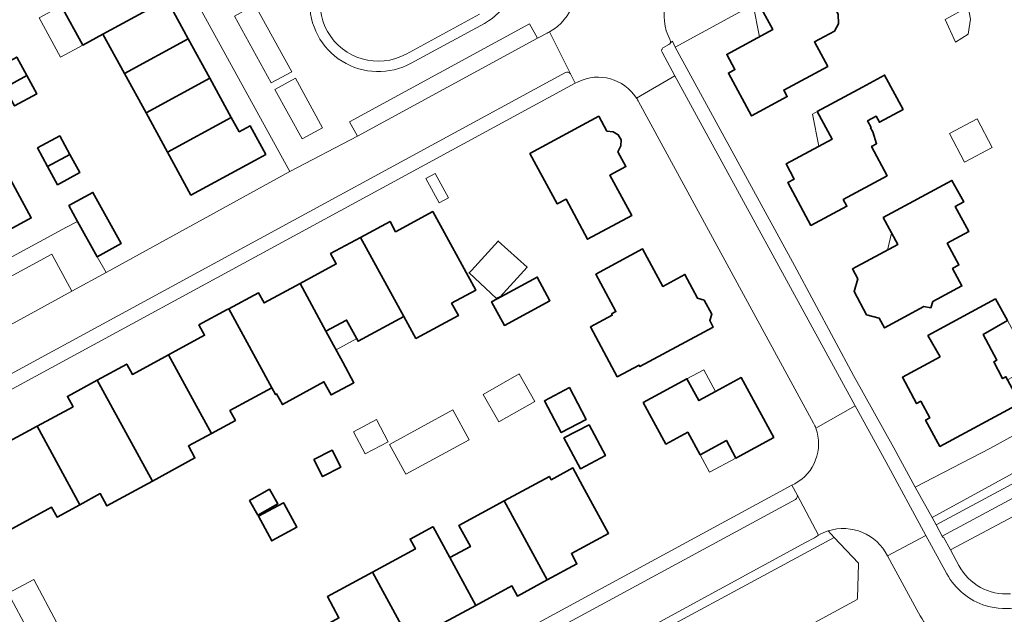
# Model space of a CAD drawing. Extents: x 147051 to 149075, y 463071 to 465537.
# Tile 66 of 229: x 148149 to 148268, y 463814 to 463885. Entities that reach past the tile are written whole.
import ezdxf

# ---------------------------------------------------------------- set-up
doc = ezdxf.new("R2010")
doc.units = 0
doc.header["$LTSCALE"] = 0.5
for name, color, linetype, lineweight in [('B-PV-GR-BEPLANTING_CULTUUR_BOSPLANTSOEN-GV', 252, 'CONTINUOUS', 18), ('B-PV-GR-BEPLANTING_CULTUUR_HEESTERS-GV', 252, 'CONTINUOUS', 18), ('B-PV-OG-BEBOUWING-GV', 6, 'CONTINUOUS', 35), ('B-PV-OG-BEBOUWING_LUIFEL-GV', 6, 'CONTINUOUS', 18), ('B-PV-OG-TERREIN_BEGROEID-GV', 252, 'CONTINUOUS', 18), ('B-PV-OG-TERREIN_ERF-GV', 252, 'CONTINUOUS', 18), ('B-PV-VH-GESLOTENVERHARDING_ASFALT-GV', 252, 'CONTINUOUS', 18), ('B-PV-VH-OPENVERHARDING-GV', 252, 'CONTINUOUS', 18), ('B-PV-VH-OPENVERHARDING_BETONSTRAATSTEEN-GV', 252, 'CONTINUOUS', 18), ('B-PV-VH-OPENVERHARDING_SIERBESTRATING-GV', 252, 'CONTINUOUS', 18), ('B-PV-VH-OPENVERHARDING_TEGEL-GV', 252, 'CONTINUOUS', 18)]:
    doc.layers.add(name, color=color, linetype=linetype, lineweight=lineweight)

msp = doc.modelspace()

# ---------------------------------------------------------------- linework, layer by layer
at = {"layer": 'B-PV-GR-BEPLANTING_CULTUUR_BOSPLANTSOEN-GV', "flags": 128}
msp.add_lwpolyline([(148227.093, 463803.198), (148249.995, 463815.629), (148250, 463815.815), (148250.125, 463819.854), (148250.129, 463820.008), (148247.212, 463823.1), (148217.535, 463807.026)], dxfattribs=at)
at = {"layer": 'B-PV-GR-BEPLANTING_CULTUUR_HEESTERS-GV'}
for points in [[(148229.865, 463891.109, 0.4100789), (148227.501, 463882.906)], [(148227.501, 463882.906, -0.2168832), (148227.519, 463882.574)]]:
    msp.add_lwpolyline(points, format="xyb", dxfattribs=at)
at = {"layer": 'B-PV-GR-BEPLANTING_CULTUUR_HEESTERS-GV', "flags": 128}
for points in [[(148177.575, 463887.156), (148175.112, 463885.802), (148179.536, 463877.758), (148182.001, 463879.113)], [(148183.237, 463871.03), (148185.705, 463872.382), (148182.435, 463878.325), (148179.97, 463876.97)], [(148308.302, 463854.689), (148307.183, 463856.754), (148277.03, 463839.904), (148271.899, 463837.059), (148266.022, 463833.835), (148256.965, 463829.154), (148258.987, 463825.468), (148313.886, 463855.569), (148312.997, 463857.237)]]:
    msp.add_lwpolyline(points, close=True, dxfattribs=at)
for points in [[(148228.109, 463882.076), (148238.046, 463887.49)], [(148227.519, 463882.574), (148227.783, 463882.798)], [(148227.783, 463882.798), (148228.109, 463882.076)]]:
    msp.add_lwpolyline(points, dxfattribs=at)
at = {"layer": 'B-PV-OG-BEBOUWING-GV', "flags": 128}
for points in [[(148238.046, 463887.49), (148239.819, 463884.178), (148234.3, 463881.191), (148235.282, 463879.371), (148234.491, 463878.944), (148237.277, 463873.793), (148241.578, 463876.113), (148241.154, 463876.901), (148246.43, 463879.745), (148244.833, 463882.701), (148247.24, 463884.002), (148247.745, 463884.877), (148247.681, 463886.048), (148246.83, 463887.622), (148249.363, 463888.992), (148249.539, 463888.666), (148249.821, 463888.818), (148249.645, 463889.144), (148251.028, 463889.892), (148249.445, 463892.82), (148248.062, 463892.072), (148247.714, 463892.716)], [(148154.289, 463887.035), (148156.867, 463882.311), (148159.307, 463883.643), (148166.975, 463887.829), (148164.403, 463892.541)], [(148159.307, 463883.643), (148161.894, 463878.904), (148169.562, 463883.089), (148166.975, 463887.829)], [(148161.894, 463878.904), (148164.481, 463874.164), (148172.15, 463878.349), (148169.562, 463883.089)], [(148150.152, 463878.645), (148148.938, 463880.868), (148146.27, 463879.415), (148147.486, 463877.19)], [(148147.486, 463877.19), (148148.682, 463875), (148151.35, 463876.452), (148150.152, 463878.645)], [(148251.216, 463873.221), (148252.254, 463873.782), (148252.658, 463873.034), (148255.499, 463874.57), (148253.265, 463878.705), (148250.606, 463877.25), (148245.185, 463874.321), (148246.971, 463871.018), (148241.428, 463868.022), (148242.416, 463866.203), (148241.625, 463865.773), (148244.42, 463860.621), (148248.739, 463862.937), (148248.311, 463863.728), (148253.578, 463866.59), (148251.7, 463870.127), (148252.319, 463870.455), (148251.843, 463871.879), (148251.597, 463872.376), (148251.648, 463872.4)], [(148164.481, 463874.164), (148167.058, 463869.442), (148174.733, 463873.616), (148172.15, 463878.349)], [(148175.686, 463871.87), (148174.733, 463873.616), (148167.058, 463869.442), (148169.88, 463864.272), (148177.554, 463868.447), (148178.871, 463869.166), (148177.002, 463872.589)], [(148210.621, 463869.284), (148213.913, 463863.219), (148214.974, 463863.793), (148217.575, 463858.96), (148222.869, 463861.807), (148220.234, 463866.65), (148222.169, 463867.698), (148221.218, 463869.488), (148221.569, 463870.198), (148221.586, 463870.902), (148221.249, 463871.526), (148220.639, 463871.89), (148219.881, 463871.965), (148218.908, 463873.766)], [(148152.652, 463867.709), (148155.319, 463869.164), (148154.107, 463871.393), (148151.436, 463869.944)], [(148145.507, 463858.714), (148150.684, 463861.524), (148146.512, 463869.19), (148141.335, 463866.38)], [(148155.319, 463869.164), (148152.652, 463867.709), (148153.84, 463865.524), (148156.511, 463866.972)], [(148258.008, 463850.87), (148258.844, 463850.718), (148259.082, 463851.455), (148262.565, 463853.353), (148261.444, 463855.451), (148262.211, 463855.863), (148260.797, 463858.483), (148263.381, 463859.88), (148261.755, 463862.886), (148262.782, 463863.442), (148261.369, 463866.033), (148253.105, 463861.558), (148254.849, 463858.322), (148249.406, 463855.387), (148250.042, 463854.218), (148249.602, 463852.694), (148251.111, 463849.886), (148252.626, 463849.451), (148253.274, 463848.291)], [(148156.26, 463861.108), (148158.598, 463856.851), (148161.49, 463858.435), (148158.106, 463864.597), (148155.213, 463863.014)], [(148195.477, 463849.652), (148196.919, 463847.021), (148202.046, 463849.785), (148201.224, 463851.269), (148204.117, 463852.833), (148198.951, 463862.291), (148194.493, 463859.868), (148193.817, 463861.108), (148190.256, 463859.177)], [(148190.256, 463859.177), (148186.67, 463857.233), (148187.342, 463855.996), (148183.005, 463853.645), (148186.117, 463847.912), (148188.587, 463849.244), (148189.983, 463846.69), (148195.477, 463849.652)], [(148206.632, 463851.851), (148207.067, 463852.039), (148210.292, 463855.587), (148206.817, 463858.746), (148203.592, 463855.198), (148203.326, 463854.906)], [(148221.131, 463842.413), (148223.754, 463843.826), (148223.849, 463843.649), (148232.648, 463848.374), (148232.253, 463849.168), (148232.502, 463849.956), (148231.573, 463851.65), (148230.772, 463851.875), (148229.262, 463854.724), (148226.604, 463853.295), (148224.179, 463857.788), (148218.552, 463854.746), (148220.964, 463850.266), (148220.443, 463849.978), (148220.529, 463849.819), (148217.906, 463848.407)], [(148206.697, 463851.79), (148206.029, 463851.426), (148207.561, 463848.59), (148213.046, 463851.571), (148211.509, 463854.413)], [(148174.427, 463850.594), (148179.609, 463841.078), (148180.059, 463840.281), (148180.178, 463840.346), (148180.889, 463839.066), (148185.861, 463841.827), (148186.721, 463840.229), (148189.472, 463841.705), (148188.146, 463844.176), (148186.117, 463847.912), (148183.005, 463853.645), (148178.671, 463851.296), (148177.992, 463852.525)], [(148259.939, 463844.811), (148255.409, 463842.36), (148257.128, 463839.194), (148257.618, 463839.464), (148258.699, 463837.465), (148258.207, 463837.2), (148259.915, 463834.029), (148269.582, 463839.233), (148267.863, 463842.414), (148267.468, 463842.2), (148266.389, 463844.204), (148266.785, 463844.417), (148265.12, 463847.496), (148268.033, 463849.175), (148266.603, 463851.787), (148258.491, 463847.364)], [(148174.427, 463850.594), (148174.249, 463850.498), (148170.848, 463848.655), (148171.522, 463847.419), (148167.193, 463845.068), (148170.31, 463839.338), (148172.349, 463835.593), (148175.226, 463837.166), (148174.577, 463838.352), (148179.609, 463841.078)], [(148170.31, 463839.338), (148167.193, 463845.068), (148162.849, 463842.709), (148162.163, 463843.947), (148158.621, 463842.012), (148165.271, 463829.877), (148170.363, 463832.661), (148169.581, 463834.107), (148172.349, 463835.593)], [(148158.621, 463842.012), (148155.035, 463840.054), (148155.707, 463838.819), (148151.375, 463836.472), (148156.515, 463827.013), (148158.988, 463828.355), (148159.789, 463826.878), (148165.271, 463829.877)], [(148231.088, 463833.026), (148234.247, 463834.753), (148235.385, 463832.643), (148239.955, 463835.125), (148236.047, 463842.31), (148232.949, 463840.633), (148230.942, 463839.547), (148229.517, 463842.172), (148224.252, 463839.315), (148226.976, 463834.314), (148229.602, 463835.744)], [(148215.375, 463841.115), (148212.367, 463839.521), (148214.393, 463835.698), (148217.401, 463837.291)], [(148147.999, 463823.925), (148153.127, 463826.715), (148153.784, 463825.531), (148156.515, 463827.013), (148151.375, 463836.472), (148147.041, 463834.124), (148146.369, 463835.361), (148142.82, 463833.435)], [(148217.739, 463836.653), (148214.731, 463835.06), (148216.699, 463831.344), (148219.707, 463832.937)], [(148184.675, 463832.461), (148185.709, 463830.417), (148187.9, 463831.525), (148186.866, 463833.569)], [(148207.55, 463827.496), (148212.712, 463817.969), (148216.291, 463819.908), (148215.62, 463821.143), (148220.083, 463823.565), (148216.97, 463829.294), (148215.798, 463831.451), (148213.196, 463830.033), (148212.976, 463830.437)], [(148179.324, 463828.889), (148176.931, 463827.529), (148177.929, 463825.773), (148180.322, 463827.133)], [(148179.727, 463822.743), (148182.618, 463824.33), (148181.076, 463827.135), (148181.004, 463827.27), (148178, 463825.648), (148179.605, 463822.676)], [(148204.121, 463814.906), (148208.473, 463817.262), (148209.14, 463816.035), (148212.712, 463817.969), (148207.55, 463827.496), (148202.1, 463824.541), (148203.485, 463821.982), (148201.016, 463820.665)], [(148199.005, 463824.375), (148198.954, 463824.348), (148196.234, 463822.898), (148196.875, 463821.708), (148191.697, 463818.9), (148196.883, 463809.394), (148200.47, 463811.341), (148199.803, 463812.568), (148204.121, 463814.906), (148201.016, 463820.665)], [(148188.32, 463806.352), (148192.657, 463808.697), (148193.322, 463807.462), (148196.883, 463809.394), (148191.697, 463818.9), (148186.284, 463815.964), (148187.671, 463813.414), (148185.198, 463812.072)]]:
    msp.add_lwpolyline(points, close=True, dxfattribs=at)
at = {"layer": 'B-PV-OG-BEBOUWING_LUIFEL-GV', "flags": 128}
for points in [[(148151.625, 463885.585), (148154.199, 463880.855), (148156.867, 463882.311), (148154.289, 463887.035), (148151.787, 463885.673)], [(148238.239, 463883.323), (148239.819, 463884.178), (148238.046, 463887.49), (148237.454, 463887.167)], [(148263.33, 463886.93), (148260.538, 463885.39), (148261.786, 463882.667), (148263.33, 463883.642), (148263.607, 463885.45)], [(148246.971, 463871.018), (148245.185, 463874.321), (148244.624, 463874.018), (148245.353, 463870.143)], [(148264.396, 463873.431), (148261.083, 463871.675), (148262.899, 463868.249), (148266.212, 463870.006)], [(148199.227, 463866.872), (148198.125, 463866.273), (148199.726, 463863.329), (148200.828, 463863.929)], [(148254.115, 463859.685), (148253.622, 463857.661), (148254.849, 463858.322)], [(148187.334, 463845.671), (148189.81, 463847.006), (148188.587, 463849.244), (148186.117, 463847.912)], [(148268.033, 463849.175), (148265.12, 463847.496), (148266.785, 463844.417), (148266.389, 463844.204), (148267.468, 463842.2), (148267.861, 463842.413), (148268.069, 463842.033), (148271.05, 463843.665)], [(148230.942, 463839.547), (148232.957, 463840.638), (148231.532, 463843.265), (148229.517, 463842.172)], [(148209.348, 463842.751), (148205.017, 463840.292), (148206.89, 463836.993), (148211.221, 463839.452)], [(148203.322, 463834.834), (148201.362, 463838.427), (148193.764, 463834.282), (148195.724, 463830.689)], [(148189.414, 463835.789), (148190.845, 463833.127), (148193.6, 463834.607), (148192.17, 463837.269)], [(148234.247, 463834.753), (148231.088, 463833.026), (148232.233, 463830.931), (148235.385, 463832.643)], [(148151.07, 463811.369), (148153.778, 463812.82), (148150.98, 463818.039), (148147.904, 463816.39), (148150.447, 463811.646)]]:
    msp.add_lwpolyline(points, close=True, dxfattribs=at)
at = {"layer": 'B-PV-OG-TERREIN_BEGROEID-GV', "flags": 128}
for points in [[(148258.987, 463825.468), (148259.469, 463824.589), (148273.421, 463832.101), (148314.368, 463854.706), (148313.886, 463855.569)], [(148260.214, 463823.231), (148260.279, 463823.113), (148260.369, 463823.136), (148261.19, 463821.604), (148315.045, 463850.26), (148313.775, 463852.63), (148274.156, 463830.736)]]:
    msp.add_lwpolyline(points, close=True, dxfattribs=at)
for points in [[(148315.045, 463850.26), (148261.19, 463821.604)], [(148217.535, 463807.026), (148247.212, 463823.1)], [(148244.856, 463823.056), (148243.762, 463822.463)], [(148247.212, 463823.1), (148246.492, 463823.871)], [(148246.492, 463823.871), (148247.212, 463823.1)], [(148247.212, 463823.1), (148250.129, 463820.008)], [(148243.762, 463822.463), (148182.418, 463789.049)], [(148257.153, 463814.383), (148253.626, 463820.887)], [(148261.19, 463821.604), (148262.208, 463819.704)], [(148250.125, 463819.854), (148250, 463815.815)], [(148250.129, 463820.008), (148250.125, 463819.854)], [(148249.995, 463815.629), (148227.093, 463803.198)], [(148250, 463815.815), (148249.995, 463815.629)]]:
    msp.add_lwpolyline(points, dxfattribs=at)
at = {"layer": 'B-PV-OG-TERREIN_BEGROEID-GV'}
for points in [[(148253.626, 463820.887, 0.3678379), (148246.492, 463823.871)], [(148245.309, 463823.347, 0.0242161), (148244.856, 463823.056)], [(148246.492, 463823.871, 0.0557171), (148245.309, 463823.347)], [(148262.208, 463819.704, 0.2987117), (148268.404, 463816.315)], [(148259.054, 463811.646, -0.0711708), (148257.153, 463814.383)]]:
    msp.add_lwpolyline(points, format="xyb", dxfattribs=at)
at = {"layer": 'B-PV-OG-TERREIN_ERF-GV', "flags": 128}
for points in [[(148256.965, 463829.154), (148266.022, 463833.835), (148271.899, 463837.059), (148277.03, 463839.904), (148307.183, 463856.754), (148278.358, 463909.974), (148277.915, 463910.791)], [(148107.581, 463826.644), (148126.765, 463837.051), (148125.737, 463838.971), (148122.845, 463837.389), (148119.462, 463843.55), (148122.354, 463845.134), (148123.366, 463843.291), (148124.709, 463844.025), (148154.923, 463860.414), (148156.26, 463861.108), (148155.213, 463863.014), (148158.106, 463864.597), (148161.49, 463858.435), (148158.598, 463856.851), (148159.695, 463854.955), (148181.775, 463867.104), (148162.61, 463901.98)], [(148247.681, 463886.048), (148247.745, 463884.877), (148247.24, 463884.002), (148244.833, 463882.701), (148246.43, 463879.745), (148241.154, 463876.901), (148241.578, 463876.113), (148237.277, 463873.793), (148234.491, 463878.944), (148235.282, 463879.371), (148234.3, 463881.191), (148239.819, 463884.178), (148238.046, 463887.49), (148228.109, 463882.076), (148242.434, 463855.782), (148249.55, 463842.578), (148254.383, 463833.861), (148256.965, 463829.154)], [(148216.428, 463877.91), (148216.075, 463877.718), (148116.461, 463823.59), (148107.366, 463818.675), (148105.001, 463820.218), (148102.182, 463816.248), (148105.813, 463813.297), (148102.82, 463809.407), (148105.355, 463807.456), (148102.801, 463804.137), (148105.222, 463802.273), (148104.9, 463801.854), (148107.049, 463800.2), (148102.264, 463793.982), (148095.254, 463799.377), (148100.447, 463806.126), (148097.426, 463808.452), (148088.76, 463794.555), (148136.956, 463763.585), (148137.645, 463763.142), (148137.821, 463763.371)], [(148244.744, 463836.832), (148223.702, 463875.514)], [(148147.041, 463834.124), (148151.375, 463836.472), (148155.707, 463838.819), (148155.035, 463840.054), (148158.621, 463842.012), (148162.163, 463843.947), (148162.849, 463842.709), (148167.193, 463845.068), (148171.522, 463847.419), (148170.848, 463848.655), (148174.249, 463850.498), (148174.427, 463850.594), (148177.992, 463852.525), (148178.671, 463851.296), (148183.005, 463853.645), (148187.342, 463855.996), (148186.67, 463857.233), (148190.256, 463859.177), (148193.817, 463861.108), (148194.493, 463859.868), (148198.951, 463862.291), (148204.117, 463852.833), (148201.224, 463851.269), (148202.046, 463849.785), (148196.919, 463847.021), (148195.477, 463849.652), (148189.983, 463846.69), (148188.587, 463849.244), (148186.117, 463847.912), (148188.146, 463844.176), (148189.472, 463841.705), (148186.721, 463840.229), (148185.861, 463841.827), (148180.889, 463839.066), (148180.178, 463840.346), (148180.059, 463840.281), (148179.609, 463841.078), (148174.577, 463838.352), (148175.226, 463837.166), (148172.349, 463835.593), (148169.581, 463834.107), (148170.363, 463832.661), (148165.271, 463829.877), (148159.789, 463826.878), (148158.988, 463828.355), (148156.515, 463827.013), (148153.784, 463825.531), (148153.127, 463826.715), (148147.999, 463823.925)], [(148187.671, 463813.414), (148186.284, 463815.964), (148191.697, 463818.9), (148196.875, 463821.708), (148196.234, 463822.898), (148198.954, 463824.348), (148199.005, 463824.375), (148201.016, 463820.665), (148203.485, 463821.982), (148202.1, 463824.541), (148207.55, 463827.496), (148212.976, 463830.437), (148213.196, 463830.033), (148215.798, 463831.451), (148216.97, 463829.294), (148220.083, 463823.565), (148215.62, 463821.143), (148216.291, 463819.908), (148212.712, 463817.969), (148209.14, 463816.035), (148208.473, 463817.262), (148204.121, 463814.906), (148199.803, 463812.568)], [(148137.821, 463763.371), (148138.682, 463763.86), (148150.011, 463770.292), (148155.842, 463773.492), (148154.545, 463775.855), (148156.375, 463776.859), (148161.523, 463779.685), (148162.918, 463777.376), (148166.668, 463779.434), (148166.824, 463779.519), (148166.245, 463779.827), (148160.266, 463783.009), (148159.228, 463784.348), (148242.131, 463829.364), (148242.47, 463829.548)]]:
    msp.add_lwpolyline(points, dxfattribs=at)
for points in [[(148154.289, 463887.035), (148151.469, 463892.203), (148151.335, 463892.449), (148153.962, 463893.883), (148154.099, 463893.639), (148161.581, 463897.712), (148164.403, 463892.541), (148166.975, 463887.829), (148169.562, 463883.089), (148172.15, 463878.349), (148174.733, 463873.616), (148175.686, 463871.87), (148177.002, 463872.589), (148178.871, 463869.166), (148177.554, 463868.447), (148169.88, 463864.272), (148167.058, 463869.442), (148164.481, 463874.164), (148161.894, 463878.904), (148159.307, 463883.643), (148156.867, 463882.311)], [(148147.486, 463877.19), (148146.27, 463879.415), (148148.938, 463880.868), (148150.152, 463878.645), (148151.35, 463876.452), (148148.682, 463875)], [(148251.216, 463873.221), (148251.648, 463872.4), (148251.597, 463872.376), (148251.843, 463871.879), (148252.319, 463870.455), (148251.7, 463870.127), (148253.578, 463866.59), (148248.311, 463863.728), (148248.739, 463862.937), (148244.42, 463860.621), (148241.625, 463865.773), (148242.416, 463866.203), (148241.428, 463868.022), (148246.971, 463871.018), (148245.185, 463874.321), (148250.606, 463877.25), (148253.265, 463878.705), (148255.499, 463874.57), (148252.658, 463873.034), (148252.254, 463873.782)], [(148210.621, 463869.284), (148218.908, 463873.766), (148219.881, 463871.965), (148220.639, 463871.89), (148221.249, 463871.526), (148221.586, 463870.902), (148221.569, 463870.198), (148221.218, 463869.488), (148222.169, 463867.698), (148220.234, 463866.65), (148222.869, 463861.807), (148217.575, 463858.96), (148214.974, 463863.793), (148213.913, 463863.219)], [(148152.652, 463867.709), (148151.436, 463869.944), (148154.107, 463871.393), (148155.319, 463869.164), (148156.511, 463866.972), (148153.84, 463865.524)], [(148126.11, 463848.188), (148120.804, 463858.006), (148125.985, 463860.806), (148127.137, 463858.674), (148127.208, 463858.712), (148132.114, 463861.375), (148136.86, 463863.951), (148141.335, 463866.38), (148146.512, 463869.19), (148150.684, 463861.524), (148145.507, 463858.714), (148141.023, 463856.281), (148136.276, 463853.705), (148131.286, 463850.997)], [(148258.008, 463850.87), (148253.274, 463848.291), (148252.626, 463849.451), (148251.111, 463849.886), (148249.602, 463852.694), (148250.042, 463854.218), (148249.406, 463855.387), (148254.849, 463858.322), (148253.105, 463861.558), (148261.369, 463866.033), (148262.782, 463863.442), (148261.755, 463862.886), (148263.381, 463859.88), (148260.797, 463858.483), (148262.211, 463855.863), (148261.444, 463855.451), (148262.565, 463853.353), (148259.082, 463851.455), (148258.844, 463850.718)], [(148206.632, 463851.851), (148203.326, 463854.906), (148203.592, 463855.198), (148206.817, 463858.746), (148210.292, 463855.587), (148207.067, 463852.039)], [(148221.131, 463842.413), (148217.906, 463848.407), (148220.529, 463849.819), (148220.443, 463849.978), (148220.964, 463850.266), (148218.552, 463854.746), (148224.179, 463857.788), (148226.604, 463853.295), (148229.262, 463854.724), (148230.772, 463851.875), (148231.573, 463851.65), (148232.502, 463849.956), (148232.253, 463849.168), (148232.648, 463848.374), (148223.849, 463843.649), (148223.754, 463843.826)], [(148206.697, 463851.79), (148211.509, 463854.413), (148213.046, 463851.571), (148207.561, 463848.59), (148206.029, 463851.426)], [(148267.468, 463842.2), (148267.863, 463842.414), (148269.582, 463839.233), (148259.915, 463834.029), (148258.207, 463837.2), (148258.699, 463837.465), (148257.618, 463839.464), (148257.128, 463839.194), (148255.409, 463842.36), (148259.939, 463844.811), (148258.491, 463847.364), (148266.603, 463851.787), (148268.033, 463849.175), (148265.12, 463847.496), (148266.785, 463844.417), (148266.389, 463844.204)], [(148231.088, 463833.026), (148229.602, 463835.744), (148226.976, 463834.314), (148224.252, 463839.315), (148229.517, 463842.172), (148230.942, 463839.547), (148232.949, 463840.633), (148236.047, 463842.31), (148239.955, 463835.125), (148235.385, 463832.643), (148234.247, 463834.753)], [(148215.375, 463841.115), (148217.401, 463837.291), (148214.393, 463835.698), (148212.367, 463839.521)], [(148217.739, 463836.653), (148219.707, 463832.937), (148216.699, 463831.344), (148214.731, 463835.06)], [(148184.675, 463832.461), (148186.866, 463833.569), (148187.9, 463831.525), (148185.709, 463830.417)], [(148179.324, 463828.889), (148180.322, 463827.133), (148177.929, 463825.773), (148176.931, 463827.529)], [(148179.727, 463822.743), (148179.605, 463822.676), (148178, 463825.648), (148181.004, 463827.27), (148181.076, 463827.135), (148182.618, 463824.33)]]:
    msp.add_lwpolyline(points, close=True, dxfattribs=at)
at = {"layer": 'B-PV-OG-TERREIN_ERF-GV'}
for points in [[(148223.446, 463875.951, 0.3786099), (148216.428, 463877.91)], [(148223.702, 463875.514, 0.024023), (148223.446, 463875.951)], [(148242.47, 463829.548, 0.3733738), (148245.008, 463836.227)], [(148245.008, 463836.227, 0.0304462), (148244.744, 463836.832)]]:
    msp.add_lwpolyline(points, format="xyb", dxfattribs=at)
at = {"layer": 'B-PV-VH-GESLOTENVERHARDING_ASFALT-GV', "flags": 128}
msp.add_lwpolyline([(148366.179, 463883.38), (148351.222, 463875.248), (148328.486, 463862.487), (148315.779, 463855.485), (148314.368, 463854.706), (148273.421, 463832.101), (148259.469, 463824.589), (148260.214, 463823.231), (148274.156, 463830.736), (148313.775, 463852.63), (148315.082, 463853.305), (148329.226, 463861.125), (148351.962, 463873.887), (148366.952, 463882.036)], close=True, dxfattribs=at)
for points in [[(148258.248, 463823.337), (148253.626, 463820.887)], [(148260.76, 463818.714), (148258.248, 463823.337)], [(148253.626, 463820.887), (148257.153, 463814.383)]]:
    msp.add_lwpolyline(points, dxfattribs=at)
at = {"layer": 'B-PV-VH-GESLOTENVERHARDING_ASFALT-GV'}
for points in [[(148265.465, 463814.873, -0.1975116), (148260.76, 463818.714)], [(148269.415, 463814.699, -0.1255713), (148265.465, 463814.873)], [(148257.153, 463814.383, 0.0711708), (148259.054, 463811.646)]]:
    msp.add_lwpolyline(points, format="xyb", dxfattribs=at)
at = {"layer": 'B-PV-VH-OPENVERHARDING-GV'}
msp.add_lwpolyline([(148188.907, 463893.401, 0.990017), (148195.747, 463881.24)], format="xyb", dxfattribs=at)
at = {"layer": 'B-PV-VH-OPENVERHARDING-GV', "flags": 128}
msp.add_lwpolyline([(148195.747, 463881.24), (148204.558, 463886.044)], dxfattribs=at)
at = {"layer": 'B-PV-VH-OPENVERHARDING_BETONSTRAATSTEEN-GV'}
for points in [[(148205.159, 463884.934, 1.0158293), (148196.932, 463899.203)], [(148188.674, 463894.694, 1.0164719), (148196.358, 463880.142)], [(148195.747, 463881.24, -0.990017), (148188.907, 463893.401)], [(148215.392, 463891.825, -0.4091478), (148212.98, 463883.906)], [(148227.501, 463882.906, -0.4100789), (148229.865, 463891.109)], [(148212.98, 463883.906, -0.00978), (148212.695, 463883.761)], [(148227.347, 463882.377, 0.1708661), (148227.519, 463882.574)], [(148227.519, 463882.574, 0.2168832), (148227.501, 463882.906)], [(148226.523, 463881.452, -0.4264363), (148226.69, 463882.017)], [(148214.92, 463879.019, -0.4030372), (148215.498, 463878.84)], [(148216.428, 463877.91, -0.3786099), (148223.446, 463875.951)], [(148223.446, 463875.951, -0.024023), (148223.702, 463875.514)], [(148245.008, 463836.227, -0.3733738), (148242.47, 463829.548)], [(148244.744, 463836.832, -0.0304462), (148245.008, 463836.227)], [(148242.744, 463828.232, -0.4067713), (148242.576, 463827.671)], [(148246.492, 463823.871, -0.3678379), (148253.626, 463820.887)], [(148244.856, 463823.056, -0.0242161), (148245.309, 463823.347)], [(148245.309, 463823.347, -0.0557171), (148246.492, 463823.871)]]:
    msp.add_lwpolyline(points, format="xyb", dxfattribs=at)
at = {"layer": 'B-PV-VH-OPENVERHARDING_BETONSTRAATSTEEN-GV', "flags": 128}
for points in [[(148204.558, 463886.044), (148195.747, 463881.24)], [(148196.358, 463880.142), (148205.159, 463884.934)], [(148212.695, 463883.761), (148211.526, 463883.146)], [(148212.98, 463883.906), (148215.498, 463878.84)], [(148215.498, 463878.84), (148212.98, 463883.906)], [(148211.526, 463883.146), (148189.9, 463871.375)], [(148226.69, 463882.017), (148227.347, 463882.377)], [(148228.067, 463878.624), (148226.523, 463881.452)], [(148114.593, 463824.492), (148214.92, 463879.019)], [(148215.498, 463878.84), (148216.075, 463877.718)], [(148228.067, 463878.624), (148223.446, 463875.951)], [(148223.446, 463875.951), (148228.067, 463878.624)], [(148249.74, 463838.939), (148228.067, 463878.624)], [(148216.075, 463877.718), (148216.428, 463877.91)], [(148223.702, 463875.514), (148244.744, 463836.832)], [(148189.9, 463871.375), (148181.775, 463867.104)], [(148181.775, 463867.104), (148159.695, 463854.955)], [(148159.695, 463854.955), (148155.58, 463852.702)], [(148155.58, 463852.702), (148144.868, 463846.872)], [(148245.008, 463836.227), (148249.74, 463838.939)], [(148249.74, 463838.939), (148245.008, 463836.227)], [(148253.453, 463832.141), (148249.74, 463838.939)], [(148258.248, 463823.337), (148253.453, 463832.141)], [(148242.47, 463829.548), (148242.131, 463829.364)], [(148242.131, 463829.364), (148242.744, 463828.232)], [(148242.576, 463827.671), (148160.266, 463783.009)], [(148242.744, 463828.232), (148245.309, 463823.347)], [(148245.309, 463823.347), (148242.744, 463828.232)], [(148243.762, 463822.463), (148244.856, 463823.056)], [(148253.626, 463820.887), (148258.248, 463823.337)], [(148182.418, 463789.049), (148243.762, 463822.463)]]:
    msp.add_lwpolyline(points, dxfattribs=at)
for points in [[(148210.601, 463884.873), (148188.961, 463873.104), (148189.9, 463871.375), (148211.526, 463883.146)], [(148153.141, 463857.167), (148142.43, 463851.339), (148144.868, 463846.872), (148155.58, 463852.702)]]:
    msp.add_lwpolyline(points, close=True, dxfattribs=at)
at = {"layer": 'B-PV-VH-OPENVERHARDING_SIERBESTRATING-GV', "flags": 128}
for points in [[(148162.61, 463901.98), (148181.775, 463867.104)], [(148177.575, 463887.156), (148182.001, 463879.113)], [(148179.536, 463877.758), (148175.112, 463885.802)], [(148188.961, 463873.104), (148210.601, 463884.873)], [(148205.159, 463884.934), (148196.358, 463880.142)], [(148210.601, 463884.873), (148211.526, 463883.146)], [(148211.526, 463883.146), (148212.695, 463883.761)], [(148182.001, 463879.113), (148179.536, 463877.758)], [(148179.97, 463876.97), (148182.435, 463878.325)], [(148182.435, 463878.325), (148185.705, 463872.382), (148183.237, 463871.03), (148179.97, 463876.97)], [(148189.9, 463871.375), (148188.961, 463873.104)], [(148181.775, 463867.104), (148189.9, 463871.375)]]:
    msp.add_lwpolyline(points, dxfattribs=at)
at = {"layer": 'B-PV-VH-OPENVERHARDING_SIERBESTRATING-GV'}
for points in [[(148196.932, 463899.203, -1.0158293), (148205.159, 463884.934)], [(148196.358, 463880.142, -1.0164719), (148188.674, 463894.694)], [(148212.98, 463883.906, 0.4091478), (148215.392, 463891.825)], [(148212.695, 463883.761, 0.00978), (148212.98, 463883.906)]]:
    msp.add_lwpolyline(points, format="xyb", dxfattribs=at)
at = {"layer": 'B-PV-VH-OPENVERHARDING_TEGEL-GV', "flags": 128}
for points in [[(148227.347, 463882.377), (148226.69, 463882.017)], [(148227.783, 463882.798), (148227.519, 463882.574)], [(148228.109, 463882.076), (148227.783, 463882.798)], [(148226.523, 463881.452), (148228.067, 463878.624)], [(148242.434, 463855.782), (148228.109, 463882.076)], [(148214.92, 463879.019), (148114.593, 463824.492)], [(148216.075, 463877.718), (148215.498, 463878.84)], [(148228.067, 463878.624), (148249.74, 463838.939)], [(148116.461, 463823.59), (148216.075, 463877.718)], [(148249.55, 463842.578), (148242.434, 463855.782)], [(148254.383, 463833.861), (148249.55, 463842.578)], [(148249.74, 463838.939), (148253.453, 463832.141)], [(148256.965, 463829.154), (148254.383, 463833.861)], [(148253.453, 463832.141), (148258.248, 463823.337)], [(148242.131, 463829.364), (148159.228, 463784.348)], [(148242.744, 463828.232), (148242.131, 463829.364)], [(148258.987, 463825.468), (148256.965, 463829.154)], [(148160.266, 463783.009), (148242.576, 463827.671)], [(148259.469, 463824.589), (148258.987, 463825.468)], [(148260.214, 463823.231), (148259.469, 463824.589)], [(148258.248, 463823.337), (148260.76, 463818.714)], [(148260.279, 463823.113), (148260.214, 463823.231)], [(148260.369, 463823.136), (148260.279, 463823.113)], [(148261.19, 463821.604), (148260.369, 463823.136)], [(148262.208, 463819.704), (148261.19, 463821.604)]]:
    msp.add_lwpolyline(points, dxfattribs=at)
at = {"layer": 'B-PV-VH-OPENVERHARDING_TEGEL-GV'}
for points in [[(148227.519, 463882.574, -0.1708661), (148227.347, 463882.377)], [(148226.69, 463882.017, 0.4264363), (148226.523, 463881.452)], [(148215.498, 463878.84, 0.4030372), (148214.92, 463879.019)], [(148242.576, 463827.671, 0.4067713), (148242.744, 463828.232)], [(148268.404, 463816.315, -0.2987117), (148262.208, 463819.704)], [(148260.76, 463818.714, 0.1975116), (148265.465, 463814.873)], [(148265.465, 463814.873, 0.1255713), (148269.415, 463814.699)]]:
    msp.add_lwpolyline(points, format="xyb", dxfattribs=at)
at = {"layer": 'B-PV-VH-OPENVERHARDING_TEGEL-GV', "flags": 128}
msp.add_lwpolyline([(148123.366, 463843.291), (148125.737, 463838.971), (148126.765, 463837.051), (148130.862, 463839.288), (148128.409, 463843.766), (148139.157, 463849.589), (148141.594, 463845.087), (148144.868, 463846.872), (148142.43, 463851.339), (148153.141, 463857.167), (148155.58, 463852.702), (148159.695, 463854.955), (148158.598, 463856.851), (148156.26, 463861.108), (148154.923, 463860.414), (148124.709, 463844.025)], close=True, dxfattribs=at)

doc.saveas('drawing.dxf')
